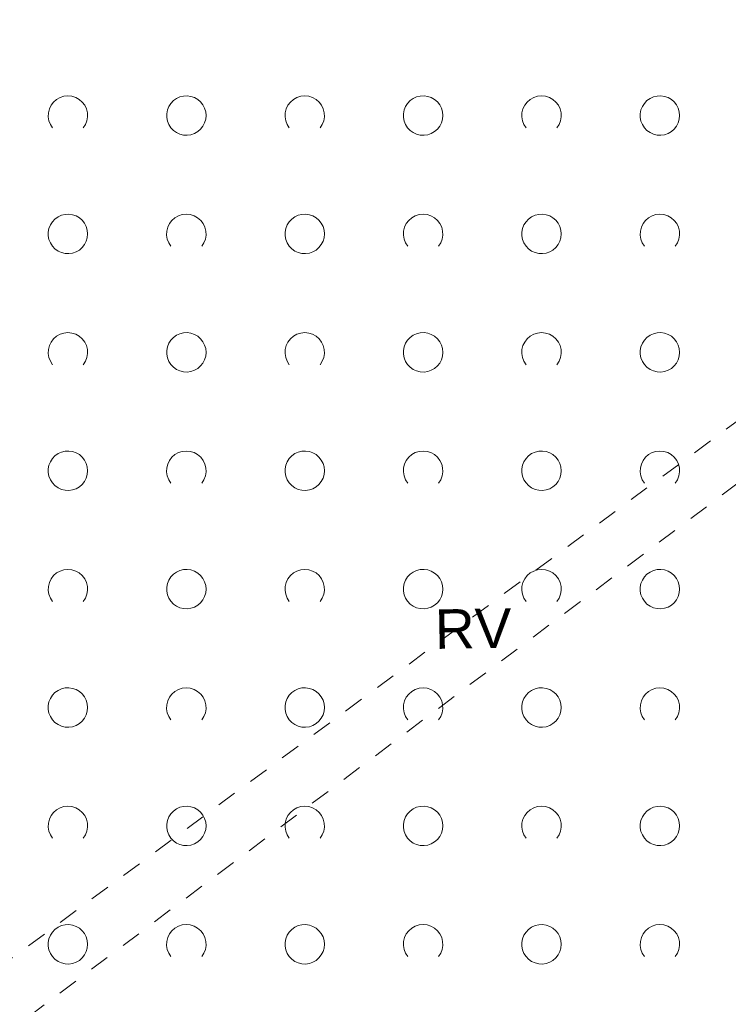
# Model space of a CAD drawing. Extents: x 5474185 to 5474933, y 5916077 to 5916824.
# Tile 53 of 256: x 5474307 to 5474325, y 5916645 to 5916670. Entities that reach past the tile are written whole.
import ezdxf

# ---------------------------------------------------------------- set-up
doc = ezdxf.new("R2010")
doc.units = 0
doc.linetypes.add('PRZER1-1', pattern=[1, 0.5, -0.5])
for name, color, linetype, lineweight in [('GESKKL_O', 253, 'CONTINUOUS', 18), ('GESUZY', 253, 'CONTINUOUS', 18), ('GSSZAD', 254, 'CONTINUOUS', 18)]:
    doc.layers.add(name, color=color, linetype=linetype, lineweight=lineweight)
doc.styles.add('Arial', font='arial.ttf')

msp = doc.modelspace()

# ---------------------------------------------------------------- linework, layer by layer
at = {"layer": 'GESUZY', "linetype": 'PRZER1-1', "lineweight": 13}
for p, q in [((5474292.88, 5916635.52, 10.08), (5474339.04, 5916669.7, 10.08)), ((5474339.71, 5916668.78, 10.08), (5474296.7, 5916636.43, 10.08))]:
    msp.add_line(p, q, dxfattribs=at)
at = {"layer": 'GSSZAD', "elevation": 10.1, "flags": 128}
for points in [[(5474307.954688, 5916666.958505), (5474307.899433, 5916667.044136), (5474307.862688, 5916667.139191), (5474307.84598, 5916667.239723), (5474307.850002, 5916667.341554), (5474307.874588, 5916667.440454), (5474307.918717, 5916667.532315), (5474307.980554, 5916667.61332), (5474308.057532, 5916667.680104), (5474308.146452, 5916667.729894), (5474308.24362, 5916667.760619), (5474308.345, 5916667.771005), (5474308.44638, 5916667.760619), (5474308.543548, 5916667.729894), (5474308.632468, 5916667.680104), (5474308.709446, 5916667.61332), (5474308.771283, 5916667.532315), (5474308.815412, 5916667.440454), (5474308.839998, 5916667.341554), (5474308.84402, 5916667.239723), (5474308.827312, 5916667.139191), (5474308.790567, 5916667.044136), (5474308.735312, 5916666.958505)], [(5474313.954688, 5916666.958505), (5474313.899433, 5916667.044136), (5474313.862688, 5916667.139191), (5474313.84598, 5916667.239723), (5474313.850002, 5916667.341554), (5474313.874588, 5916667.440454), (5474313.918717, 5916667.532315), (5474313.980554, 5916667.61332), (5474314.057532, 5916667.680104), (5474314.146452, 5916667.729894), (5474314.24362, 5916667.760619), (5474314.345, 5916667.771005), (5474314.44638, 5916667.760619), (5474314.543548, 5916667.729894), (5474314.632468, 5916667.680104), (5474314.709446, 5916667.61332), (5474314.771283, 5916667.532315), (5474314.815412, 5916667.440454), (5474314.839998, 5916667.341554), (5474314.84402, 5916667.239723), (5474314.827312, 5916667.139191), (5474314.790567, 5916667.044136), (5474314.735312, 5916666.958505)], [(5474319.954688, 5916666.958505), (5474319.899433, 5916667.044136), (5474319.862688, 5916667.139191), (5474319.84598, 5916667.239723), (5474319.850002, 5916667.341554), (5474319.874588, 5916667.440454), (5474319.918717, 5916667.532315), (5474319.980554, 5916667.61332), (5474320.057532, 5916667.680104), (5474320.146452, 5916667.729894), (5474320.24362, 5916667.760619), (5474320.345, 5916667.771005), (5474320.44638, 5916667.760619), (5474320.543548, 5916667.729894), (5474320.632468, 5916667.680104), (5474320.709446, 5916667.61332), (5474320.771283, 5916667.532315), (5474320.815412, 5916667.440454), (5474320.839998, 5916667.341554), (5474320.84402, 5916667.239723), (5474320.827312, 5916667.139191), (5474320.790567, 5916667.044136), (5474320.735312, 5916666.958505)], [(5474310.954688, 5916663.958505), (5474310.899433, 5916664.044136), (5474310.862688, 5916664.139191), (5474310.84598, 5916664.239723), (5474310.850002, 5916664.341554), (5474310.874588, 5916664.440454), (5474310.918717, 5916664.532315), (5474310.980554, 5916664.61332), (5474311.057532, 5916664.680104), (5474311.146452, 5916664.729894), (5474311.24362, 5916664.760619), (5474311.345, 5916664.771005), (5474311.44638, 5916664.760619), (5474311.543548, 5916664.729894), (5474311.632468, 5916664.680104), (5474311.709446, 5916664.61332), (5474311.771283, 5916664.532315), (5474311.815412, 5916664.440454), (5474311.839998, 5916664.341554), (5474311.84402, 5916664.239723), (5474311.827312, 5916664.139191), (5474311.790567, 5916664.044136), (5474311.735312, 5916663.958505)], [(5474316.954688, 5916663.958505), (5474316.899433, 5916664.044136), (5474316.862688, 5916664.139191), (5474316.84598, 5916664.239723), (5474316.850002, 5916664.341554), (5474316.874588, 5916664.440454), (5474316.918717, 5916664.532315), (5474316.980554, 5916664.61332), (5474317.057532, 5916664.680104), (5474317.146452, 5916664.729894), (5474317.24362, 5916664.760619), (5474317.345, 5916664.771005), (5474317.44638, 5916664.760619), (5474317.543548, 5916664.729894), (5474317.632468, 5916664.680104), (5474317.709446, 5916664.61332), (5474317.771283, 5916664.532315), (5474317.815412, 5916664.440454), (5474317.839998, 5916664.341554), (5474317.84402, 5916664.239723), (5474317.827312, 5916664.139191), (5474317.790567, 5916664.044136), (5474317.735312, 5916663.958505)], [(5474322.954688, 5916663.958505), (5474322.899433, 5916664.044136), (5474322.862688, 5916664.139191), (5474322.84598, 5916664.239723), (5474322.850002, 5916664.341554), (5474322.874588, 5916664.440454), (5474322.918717, 5916664.532315), (5474322.980554, 5916664.61332), (5474323.057532, 5916664.680104), (5474323.146452, 5916664.729894), (5474323.24362, 5916664.760619), (5474323.345, 5916664.771005), (5474323.44638, 5916664.760619), (5474323.543548, 5916664.729894), (5474323.632468, 5916664.680104), (5474323.709446, 5916664.61332), (5474323.771283, 5916664.532315), (5474323.815412, 5916664.440454), (5474323.839998, 5916664.341554), (5474323.84402, 5916664.239723), (5474323.827312, 5916664.139191), (5474323.790567, 5916664.044136), (5474323.735312, 5916663.958505)], [(5474307.954688, 5916660.958505), (5474307.899433, 5916661.044136), (5474307.862688, 5916661.139191), (5474307.84598, 5916661.239723), (5474307.850002, 5916661.341554), (5474307.874588, 5916661.440454), (5474307.918717, 5916661.532315), (5474307.980554, 5916661.61332), (5474308.057532, 5916661.680104), (5474308.146452, 5916661.729894), (5474308.24362, 5916661.760619), (5474308.345, 5916661.771005), (5474308.44638, 5916661.760619), (5474308.543548, 5916661.729894), (5474308.632468, 5916661.680104), (5474308.709446, 5916661.61332), (5474308.771283, 5916661.532315), (5474308.815412, 5916661.440454), (5474308.839998, 5916661.341554), (5474308.84402, 5916661.239723), (5474308.827312, 5916661.139191), (5474308.790567, 5916661.044136), (5474308.735312, 5916660.958505)], [(5474313.954688, 5916660.958505), (5474313.899433, 5916661.044136), (5474313.862688, 5916661.139191), (5474313.84598, 5916661.239723), (5474313.850002, 5916661.341554), (5474313.874588, 5916661.440454), (5474313.918717, 5916661.532315), (5474313.980554, 5916661.61332), (5474314.057532, 5916661.680104), (5474314.146452, 5916661.729894), (5474314.24362, 5916661.760619), (5474314.345, 5916661.771005), (5474314.44638, 5916661.760619), (5474314.543548, 5916661.729894), (5474314.632468, 5916661.680104), (5474314.709446, 5916661.61332), (5474314.771283, 5916661.532315), (5474314.815412, 5916661.440454), (5474314.839998, 5916661.341554), (5474314.84402, 5916661.239723), (5474314.827312, 5916661.139191), (5474314.790567, 5916661.044136), (5474314.735312, 5916660.958505)], [(5474319.954688, 5916660.958505), (5474319.899433, 5916661.044136), (5474319.862688, 5916661.139191), (5474319.84598, 5916661.239723), (5474319.850002, 5916661.341554), (5474319.874588, 5916661.440454), (5474319.918717, 5916661.532315), (5474319.980554, 5916661.61332), (5474320.057532, 5916661.680104), (5474320.146452, 5916661.729894), (5474320.24362, 5916661.760619), (5474320.345, 5916661.771005), (5474320.44638, 5916661.760619), (5474320.543548, 5916661.729894), (5474320.632468, 5916661.680104), (5474320.709446, 5916661.61332), (5474320.771283, 5916661.532315), (5474320.815412, 5916661.440454), (5474320.839998, 5916661.341554), (5474320.84402, 5916661.239723), (5474320.827312, 5916661.139191), (5474320.790567, 5916661.044136), (5474320.735312, 5916660.958505)], [(5474310.954688, 5916657.958505), (5474310.899433, 5916658.044136), (5474310.862688, 5916658.139191), (5474310.84598, 5916658.239723), (5474310.850002, 5916658.341554), (5474310.874588, 5916658.440454), (5474310.918717, 5916658.532315), (5474310.980554, 5916658.61332), (5474311.057532, 5916658.680104), (5474311.146452, 5916658.729894), (5474311.24362, 5916658.760619), (5474311.345, 5916658.771005), (5474311.44638, 5916658.760619), (5474311.543548, 5916658.729894), (5474311.632468, 5916658.680104), (5474311.709446, 5916658.61332), (5474311.771283, 5916658.532315), (5474311.815412, 5916658.440454), (5474311.839998, 5916658.341554), (5474311.84402, 5916658.239723), (5474311.827312, 5916658.139191), (5474311.790567, 5916658.044136), (5474311.735312, 5916657.958505)], [(5474316.954688, 5916657.958505), (5474316.899433, 5916658.044136), (5474316.862688, 5916658.139191), (5474316.84598, 5916658.239723), (5474316.850002, 5916658.341554), (5474316.874588, 5916658.440454), (5474316.918717, 5916658.532315), (5474316.980554, 5916658.61332), (5474317.057532, 5916658.680104), (5474317.146452, 5916658.729894), (5474317.24362, 5916658.760619), (5474317.345, 5916658.771005), (5474317.44638, 5916658.760619), (5474317.543548, 5916658.729894), (5474317.632468, 5916658.680104), (5474317.709446, 5916658.61332), (5474317.771283, 5916658.532315), (5474317.815412, 5916658.440454), (5474317.839998, 5916658.341554), (5474317.84402, 5916658.239723), (5474317.827312, 5916658.139191), (5474317.790567, 5916658.044136), (5474317.735312, 5916657.958505)], [(5474322.954688, 5916657.958505), (5474322.899433, 5916658.044136), (5474322.862688, 5916658.139191), (5474322.84598, 5916658.239723), (5474322.850002, 5916658.341554), (5474322.874588, 5916658.440454), (5474322.918717, 5916658.532315), (5474322.980554, 5916658.61332), (5474323.057532, 5916658.680104), (5474323.146452, 5916658.729894), (5474323.24362, 5916658.760619), (5474323.345, 5916658.771005), (5474323.44638, 5916658.760619), (5474323.543548, 5916658.729894), (5474323.632468, 5916658.680104), (5474323.709446, 5916658.61332), (5474323.771283, 5916658.532315), (5474323.815412, 5916658.440454), (5474323.839998, 5916658.341554), (5474323.84402, 5916658.239723), (5474323.827312, 5916658.139191), (5474323.790567, 5916658.044136), (5474323.735312, 5916657.958505)], [(5474307.954688, 5916654.958505), (5474307.899433, 5916655.044136), (5474307.862688, 5916655.139191), (5474307.84598, 5916655.239723), (5474307.850002, 5916655.341554), (5474307.874588, 5916655.440454), (5474307.918717, 5916655.532315), (5474307.980554, 5916655.61332), (5474308.057532, 5916655.680104), (5474308.146452, 5916655.729894), (5474308.24362, 5916655.760619), (5474308.345, 5916655.771005), (5474308.44638, 5916655.760619), (5474308.543548, 5916655.729894), (5474308.632468, 5916655.680104), (5474308.709446, 5916655.61332), (5474308.771283, 5916655.532315), (5474308.815412, 5916655.440454), (5474308.839998, 5916655.341554), (5474308.84402, 5916655.239723), (5474308.827312, 5916655.139191), (5474308.790567, 5916655.044136), (5474308.735312, 5916654.958505)], [(5474313.954688, 5916654.958505), (5474313.899433, 5916655.044136), (5474313.862688, 5916655.139191), (5474313.84598, 5916655.239723), (5474313.850002, 5916655.341554), (5474313.874588, 5916655.440454), (5474313.918717, 5916655.532315), (5474313.980554, 5916655.61332), (5474314.057532, 5916655.680104), (5474314.146452, 5916655.729894), (5474314.24362, 5916655.760619), (5474314.345, 5916655.771005), (5474314.44638, 5916655.760619), (5474314.543548, 5916655.729894), (5474314.632468, 5916655.680104), (5474314.709446, 5916655.61332), (5474314.771283, 5916655.532315), (5474314.815412, 5916655.440454), (5474314.839998, 5916655.341554), (5474314.84402, 5916655.239723), (5474314.827312, 5916655.139191), (5474314.790567, 5916655.044136), (5474314.735312, 5916654.958505)], [(5474319.954688, 5916654.958505), (5474319.899433, 5916655.044136), (5474319.862688, 5916655.139191), (5474319.84598, 5916655.239723), (5474319.850002, 5916655.341554), (5474319.874588, 5916655.440454), (5474319.918717, 5916655.532315), (5474319.980554, 5916655.61332), (5474320.057532, 5916655.680104), (5474320.146452, 5916655.729894), (5474320.24362, 5916655.760619), (5474320.345, 5916655.771005), (5474320.44638, 5916655.760619), (5474320.543548, 5916655.729894), (5474320.632468, 5916655.680104), (5474320.709446, 5916655.61332), (5474320.771283, 5916655.532315), (5474320.815412, 5916655.440454), (5474320.839998, 5916655.341554), (5474320.84402, 5916655.239723), (5474320.827312, 5916655.139191), (5474320.790567, 5916655.044136), (5474320.735312, 5916654.958505)], [(5474310.954688, 5916651.958505), (5474310.899433, 5916652.044136), (5474310.862688, 5916652.139191), (5474310.84598, 5916652.239723), (5474310.850002, 5916652.341554), (5474310.874588, 5916652.440454), (5474310.918717, 5916652.532315), (5474310.980554, 5916652.61332), (5474311.057532, 5916652.680104), (5474311.146452, 5916652.729894), (5474311.24362, 5916652.760619), (5474311.345, 5916652.771005), (5474311.44638, 5916652.760619), (5474311.543548, 5916652.729894), (5474311.632468, 5916652.680104), (5474311.709446, 5916652.61332), (5474311.771283, 5916652.532315), (5474311.815412, 5916652.440454), (5474311.839998, 5916652.341554), (5474311.84402, 5916652.239723), (5474311.827312, 5916652.139191), (5474311.790567, 5916652.044136), (5474311.735312, 5916651.958505)], [(5474316.954688, 5916651.958505), (5474316.899433, 5916652.044136), (5474316.862688, 5916652.139191), (5474316.84598, 5916652.239723), (5474316.850002, 5916652.341554), (5474316.874588, 5916652.440454), (5474316.918717, 5916652.532315), (5474316.980554, 5916652.61332), (5474317.057532, 5916652.680104), (5474317.146452, 5916652.729894), (5474317.24362, 5916652.760619), (5474317.345, 5916652.771005), (5474317.44638, 5916652.760619), (5474317.543548, 5916652.729894), (5474317.632468, 5916652.680104), (5474317.709446, 5916652.61332), (5474317.771283, 5916652.532315), (5474317.815412, 5916652.440454), (5474317.839998, 5916652.341554), (5474317.84402, 5916652.239723), (5474317.827312, 5916652.139191), (5474317.790567, 5916652.044136), (5474317.735312, 5916651.958505)], [(5474322.954688, 5916651.958505), (5474322.899433, 5916652.044136), (5474322.862688, 5916652.139191), (5474322.84598, 5916652.239723), (5474322.850002, 5916652.341554), (5474322.874588, 5916652.440454), (5474322.918717, 5916652.532315), (5474322.980554, 5916652.61332), (5474323.057532, 5916652.680104), (5474323.146452, 5916652.729894), (5474323.24362, 5916652.760619), (5474323.345, 5916652.771005), (5474323.44638, 5916652.760619), (5474323.543548, 5916652.729894), (5474323.632468, 5916652.680104), (5474323.709446, 5916652.61332), (5474323.771283, 5916652.532315), (5474323.815412, 5916652.440454), (5474323.839998, 5916652.341554), (5474323.84402, 5916652.239723), (5474323.827312, 5916652.139191), (5474323.790567, 5916652.044136), (5474323.735312, 5916651.958505)], [(5474307.954688, 5916648.958505), (5474307.899433, 5916649.044136), (5474307.862688, 5916649.139191), (5474307.84598, 5916649.239723), (5474307.850002, 5916649.341554), (5474307.874588, 5916649.440454), (5474307.918717, 5916649.532315), (5474307.980554, 5916649.61332), (5474308.057532, 5916649.680104), (5474308.146452, 5916649.729894), (5474308.24362, 5916649.760619), (5474308.345, 5916649.771005), (5474308.44638, 5916649.760619), (5474308.543548, 5916649.729894), (5474308.632468, 5916649.680104), (5474308.709446, 5916649.61332), (5474308.771283, 5916649.532315), (5474308.815412, 5916649.440454), (5474308.839998, 5916649.341554), (5474308.84402, 5916649.239723), (5474308.827312, 5916649.139191), (5474308.790567, 5916649.044136), (5474308.735312, 5916648.958505)], [(5474313.954688, 5916648.958505), (5474313.899433, 5916649.044136), (5474313.862688, 5916649.139191), (5474313.84598, 5916649.239723), (5474313.850002, 5916649.341554), (5474313.874588, 5916649.440454), (5474313.918717, 5916649.532315), (5474313.980554, 5916649.61332), (5474314.057532, 5916649.680104), (5474314.146452, 5916649.729894), (5474314.24362, 5916649.760619), (5474314.345, 5916649.771005), (5474314.44638, 5916649.760619), (5474314.543548, 5916649.729894), (5474314.632468, 5916649.680104), (5474314.709446, 5916649.61332), (5474314.771283, 5916649.532315), (5474314.815412, 5916649.440454), (5474314.839998, 5916649.341554), (5474314.84402, 5916649.239723), (5474314.827312, 5916649.139191), (5474314.790567, 5916649.044136), (5474314.735312, 5916648.958505)], [(5474319.954688, 5916648.958505), (5474319.899433, 5916649.044136), (5474319.862688, 5916649.139191), (5474319.84598, 5916649.239723), (5474319.850002, 5916649.341554), (5474319.874588, 5916649.440454), (5474319.918717, 5916649.532315), (5474319.980554, 5916649.61332), (5474320.057532, 5916649.680104), (5474320.146452, 5916649.729894), (5474320.24362, 5916649.760619), (5474320.345, 5916649.771005), (5474320.44638, 5916649.760619), (5474320.543548, 5916649.729894), (5474320.632468, 5916649.680104), (5474320.709446, 5916649.61332), (5474320.771283, 5916649.532315), (5474320.815412, 5916649.440454), (5474320.839998, 5916649.341554), (5474320.84402, 5916649.239723), (5474320.827312, 5916649.139191), (5474320.790567, 5916649.044136), (5474320.735312, 5916648.958505)], [(5474310.954688, 5916645.958505), (5474310.899433, 5916646.044136), (5474310.862688, 5916646.139191), (5474310.84598, 5916646.239723), (5474310.850002, 5916646.341554), (5474310.874588, 5916646.440454), (5474310.918717, 5916646.532315), (5474310.980554, 5916646.61332), (5474311.057532, 5916646.680104), (5474311.146452, 5916646.729894), (5474311.24362, 5916646.760619), (5474311.345, 5916646.771005), (5474311.44638, 5916646.760619), (5474311.543548, 5916646.729894), (5474311.632468, 5916646.680104), (5474311.709446, 5916646.61332), (5474311.771283, 5916646.532315), (5474311.815412, 5916646.440454), (5474311.839998, 5916646.341554), (5474311.84402, 5916646.239723), (5474311.827312, 5916646.139191), (5474311.790567, 5916646.044136), (5474311.735312, 5916645.958505)], [(5474316.954688, 5916645.958505), (5474316.899433, 5916646.044136), (5474316.862688, 5916646.139191), (5474316.84598, 5916646.239723), (5474316.850002, 5916646.341554), (5474316.874588, 5916646.440454), (5474316.918717, 5916646.532315), (5474316.980554, 5916646.61332), (5474317.057532, 5916646.680104), (5474317.146452, 5916646.729894), (5474317.24362, 5916646.760619), (5474317.345, 5916646.771005), (5474317.44638, 5916646.760619), (5474317.543548, 5916646.729894), (5474317.632468, 5916646.680104), (5474317.709446, 5916646.61332), (5474317.771283, 5916646.532315), (5474317.815412, 5916646.440454), (5474317.839998, 5916646.341554), (5474317.84402, 5916646.239723), (5474317.827312, 5916646.139191), (5474317.790567, 5916646.044136), (5474317.735312, 5916645.958505)], [(5474322.954688, 5916645.958505), (5474322.899433, 5916646.044136), (5474322.862688, 5916646.139191), (5474322.84598, 5916646.239723), (5474322.850002, 5916646.341554), (5474322.874588, 5916646.440454), (5474322.918717, 5916646.532315), (5474322.980554, 5916646.61332), (5474323.057532, 5916646.680104), (5474323.146452, 5916646.729894), (5474323.24362, 5916646.760619), (5474323.345, 5916646.771005), (5474323.44638, 5916646.760619), (5474323.543548, 5916646.729894), (5474323.632468, 5916646.680104), (5474323.709446, 5916646.61332), (5474323.771283, 5916646.532315), (5474323.815412, 5916646.440454), (5474323.839998, 5916646.341554), (5474323.84402, 5916646.239723), (5474323.827312, 5916646.139191), (5474323.790567, 5916646.044136), (5474323.735312, 5916645.958505)]]:
    msp.add_lwpolyline(points, dxfattribs=at)
for points in [[(5474311.845, 5916667.271005), (5474311.835964, 5916667.365631), (5474311.809184, 5916667.456836), (5474311.765627, 5916667.541325), (5474311.706867, 5916667.616045), (5474311.635028, 5916667.678293), (5474311.552708, 5916667.725821), (5474311.462879, 5916667.756911), (5474311.368791, 5916667.770439), (5474311.273843, 5916667.765916), (5474311.181466, 5916667.743505), (5474311.095, 5916667.704018), (5474311.01757, 5916667.64888), (5474310.951973, 5916667.580084), (5474310.900582, 5916667.500118), (5474310.865254, 5916667.411871), (5474310.847264, 5916667.318533), (5474310.847264, 5916667.223477), (5474310.865254, 5916667.130139), (5474310.900582, 5916667.041892), (5474310.951973, 5916666.961926), (5474311.01757, 5916666.89313), (5474311.095, 5916666.837992), (5474311.181466, 5916666.798505), (5474311.273843, 5916666.776094), (5474311.368791, 5916666.771571), (5474311.462879, 5916666.785099), (5474311.552708, 5916666.816189), (5474311.635028, 5916666.863717), (5474311.706867, 5916666.925965), (5474311.765627, 5916667.000685), (5474311.809184, 5916667.085174), (5474311.835964, 5916667.176379), (5474311.845, 5916667.271005)], [(5474317.845, 5916667.271005), (5474317.835964, 5916667.365631), (5474317.809184, 5916667.456836), (5474317.765627, 5916667.541325), (5474317.706867, 5916667.616045), (5474317.635028, 5916667.678293), (5474317.552708, 5916667.725821), (5474317.462879, 5916667.756911), (5474317.368791, 5916667.770439), (5474317.273843, 5916667.765916), (5474317.181466, 5916667.743505), (5474317.095, 5916667.704018), (5474317.01757, 5916667.64888), (5474316.951973, 5916667.580084), (5474316.900582, 5916667.500118), (5474316.865254, 5916667.411871), (5474316.847264, 5916667.318533), (5474316.847264, 5916667.223477), (5474316.865254, 5916667.130139), (5474316.900582, 5916667.041892), (5474316.951973, 5916666.961926), (5474317.01757, 5916666.89313), (5474317.095, 5916666.837992), (5474317.181466, 5916666.798505), (5474317.273843, 5916666.776094), (5474317.368791, 5916666.771571), (5474317.462879, 5916666.785099), (5474317.552708, 5916666.816189), (5474317.635028, 5916666.863717), (5474317.706867, 5916666.925965), (5474317.765627, 5916667.000685), (5474317.809184, 5916667.085174), (5474317.835964, 5916667.176379), (5474317.845, 5916667.271005)], [(5474323.845, 5916667.271005), (5474323.835964, 5916667.365631), (5474323.809184, 5916667.456836), (5474323.765627, 5916667.541325), (5474323.706867, 5916667.616045), (5474323.635028, 5916667.678293), (5474323.552708, 5916667.725821), (5474323.462879, 5916667.756911), (5474323.368791, 5916667.770439), (5474323.273843, 5916667.765916), (5474323.181466, 5916667.743505), (5474323.095, 5916667.704018), (5474323.01757, 5916667.64888), (5474322.951973, 5916667.580084), (5474322.900582, 5916667.500118), (5474322.865254, 5916667.411871), (5474322.847264, 5916667.318533), (5474322.847264, 5916667.223477), (5474322.865254, 5916667.130139), (5474322.900582, 5916667.041892), (5474322.951973, 5916666.961926), (5474323.01757, 5916666.89313), (5474323.095, 5916666.837992), (5474323.181466, 5916666.798505), (5474323.273843, 5916666.776094), (5474323.368791, 5916666.771571), (5474323.462879, 5916666.785099), (5474323.552708, 5916666.816189), (5474323.635028, 5916666.863717), (5474323.706867, 5916666.925965), (5474323.765627, 5916667.000685), (5474323.809184, 5916667.085174), (5474323.835964, 5916667.176379), (5474323.845, 5916667.271005)], [(5474308.845, 5916664.271005), (5474308.835964, 5916664.365631), (5474308.809184, 5916664.456836), (5474308.765627, 5916664.541325), (5474308.706867, 5916664.616045), (5474308.635028, 5916664.678293), (5474308.552708, 5916664.725821), (5474308.462879, 5916664.756911), (5474308.368791, 5916664.770439), (5474308.273843, 5916664.765916), (5474308.181466, 5916664.743505), (5474308.095, 5916664.704018), (5474308.01757, 5916664.64888), (5474307.951973, 5916664.580084), (5474307.900582, 5916664.500118), (5474307.865254, 5916664.411871), (5474307.847264, 5916664.318533), (5474307.847264, 5916664.223477), (5474307.865254, 5916664.130139), (5474307.900582, 5916664.041892), (5474307.951973, 5916663.961926), (5474308.01757, 5916663.89313), (5474308.095, 5916663.837992), (5474308.181466, 5916663.798505), (5474308.273843, 5916663.776094), (5474308.368791, 5916663.771571), (5474308.462879, 5916663.785099), (5474308.552708, 5916663.816189), (5474308.635028, 5916663.863717), (5474308.706867, 5916663.925965), (5474308.765627, 5916664.000685), (5474308.809184, 5916664.085174), (5474308.835964, 5916664.176379), (5474308.845, 5916664.271005)], [(5474314.845, 5916664.271005), (5474314.835964, 5916664.365631), (5474314.809184, 5916664.456836), (5474314.765627, 5916664.541325), (5474314.706867, 5916664.616045), (5474314.635028, 5916664.678293), (5474314.552708, 5916664.725821), (5474314.462879, 5916664.756911), (5474314.368791, 5916664.770439), (5474314.273843, 5916664.765916), (5474314.181466, 5916664.743505), (5474314.095, 5916664.704018), (5474314.01757, 5916664.64888), (5474313.951973, 5916664.580084), (5474313.900582, 5916664.500118), (5474313.865254, 5916664.411871), (5474313.847264, 5916664.318533), (5474313.847264, 5916664.223477), (5474313.865254, 5916664.130139), (5474313.900582, 5916664.041892), (5474313.951973, 5916663.961926), (5474314.01757, 5916663.89313), (5474314.095, 5916663.837992), (5474314.181466, 5916663.798505), (5474314.273843, 5916663.776094), (5474314.368791, 5916663.771571), (5474314.462879, 5916663.785099), (5474314.552708, 5916663.816189), (5474314.635028, 5916663.863717), (5474314.706867, 5916663.925965), (5474314.765627, 5916664.000685), (5474314.809184, 5916664.085174), (5474314.835964, 5916664.176379), (5474314.845, 5916664.271005)], [(5474320.845, 5916664.271005), (5474320.835964, 5916664.365631), (5474320.809184, 5916664.456836), (5474320.765627, 5916664.541325), (5474320.706867, 5916664.616045), (5474320.635028, 5916664.678293), (5474320.552708, 5916664.725821), (5474320.462879, 5916664.756911), (5474320.368791, 5916664.770439), (5474320.273843, 5916664.765916), (5474320.181466, 5916664.743505), (5474320.095, 5916664.704018), (5474320.01757, 5916664.64888), (5474319.951973, 5916664.580084), (5474319.900582, 5916664.500118), (5474319.865254, 5916664.411871), (5474319.847264, 5916664.318533), (5474319.847264, 5916664.223477), (5474319.865254, 5916664.130139), (5474319.900582, 5916664.041892), (5474319.951973, 5916663.961926), (5474320.01757, 5916663.89313), (5474320.095, 5916663.837992), (5474320.181466, 5916663.798505), (5474320.273843, 5916663.776094), (5474320.368791, 5916663.771571), (5474320.462879, 5916663.785099), (5474320.552708, 5916663.816189), (5474320.635028, 5916663.863717), (5474320.706867, 5916663.925965), (5474320.765627, 5916664.000685), (5474320.809184, 5916664.085174), (5474320.835964, 5916664.176379), (5474320.845, 5916664.271005)], [(5474311.845, 5916661.271005), (5474311.835964, 5916661.365631), (5474311.809184, 5916661.456836), (5474311.765627, 5916661.541325), (5474311.706867, 5916661.616045), (5474311.635028, 5916661.678293), (5474311.552708, 5916661.725821), (5474311.462879, 5916661.756911), (5474311.368791, 5916661.770439), (5474311.273843, 5916661.765916), (5474311.181466, 5916661.743505), (5474311.095, 5916661.704018), (5474311.01757, 5916661.64888), (5474310.951973, 5916661.580084), (5474310.900582, 5916661.500118), (5474310.865254, 5916661.411871), (5474310.847264, 5916661.318533), (5474310.847264, 5916661.223477), (5474310.865254, 5916661.130139), (5474310.900582, 5916661.041892), (5474310.951973, 5916660.961926), (5474311.01757, 5916660.89313), (5474311.095, 5916660.837992), (5474311.181466, 5916660.798505), (5474311.273843, 5916660.776094), (5474311.368791, 5916660.771571), (5474311.462879, 5916660.785099), (5474311.552708, 5916660.816189), (5474311.635028, 5916660.863717), (5474311.706867, 5916660.925965), (5474311.765627, 5916661.000685), (5474311.809184, 5916661.085174), (5474311.835964, 5916661.176379), (5474311.845, 5916661.271005)], [(5474317.845, 5916661.271005), (5474317.835964, 5916661.365631), (5474317.809184, 5916661.456836), (5474317.765627, 5916661.541325), (5474317.706867, 5916661.616045), (5474317.635028, 5916661.678293), (5474317.552708, 5916661.725821), (5474317.462879, 5916661.756911), (5474317.368791, 5916661.770439), (5474317.273843, 5916661.765916), (5474317.181466, 5916661.743505), (5474317.095, 5916661.704018), (5474317.01757, 5916661.64888), (5474316.951973, 5916661.580084), (5474316.900582, 5916661.500118), (5474316.865254, 5916661.411871), (5474316.847264, 5916661.318533), (5474316.847264, 5916661.223477), (5474316.865254, 5916661.130139), (5474316.900582, 5916661.041892), (5474316.951973, 5916660.961926), (5474317.01757, 5916660.89313), (5474317.095, 5916660.837992), (5474317.181466, 5916660.798505), (5474317.273843, 5916660.776094), (5474317.368791, 5916660.771571), (5474317.462879, 5916660.785099), (5474317.552708, 5916660.816189), (5474317.635028, 5916660.863717), (5474317.706867, 5916660.925965), (5474317.765627, 5916661.000685), (5474317.809184, 5916661.085174), (5474317.835964, 5916661.176379), (5474317.845, 5916661.271005)], [(5474323.845, 5916661.271005), (5474323.835964, 5916661.365631), (5474323.809184, 5916661.456836), (5474323.765627, 5916661.541325), (5474323.706867, 5916661.616045), (5474323.635028, 5916661.678293), (5474323.552708, 5916661.725821), (5474323.462879, 5916661.756911), (5474323.368791, 5916661.770439), (5474323.273843, 5916661.765916), (5474323.181466, 5916661.743505), (5474323.095, 5916661.704018), (5474323.01757, 5916661.64888), (5474322.951973, 5916661.580084), (5474322.900582, 5916661.500118), (5474322.865254, 5916661.411871), (5474322.847264, 5916661.318533), (5474322.847264, 5916661.223477), (5474322.865254, 5916661.130139), (5474322.900582, 5916661.041892), (5474322.951973, 5916660.961926), (5474323.01757, 5916660.89313), (5474323.095, 5916660.837992), (5474323.181466, 5916660.798505), (5474323.273843, 5916660.776094), (5474323.368791, 5916660.771571), (5474323.462879, 5916660.785099), (5474323.552708, 5916660.816189), (5474323.635028, 5916660.863717), (5474323.706867, 5916660.925965), (5474323.765627, 5916661.000685), (5474323.809184, 5916661.085174), (5474323.835964, 5916661.176379), (5474323.845, 5916661.271005)], [(5474308.845, 5916658.271005), (5474308.835964, 5916658.365631), (5474308.809184, 5916658.456836), (5474308.765627, 5916658.541325), (5474308.706867, 5916658.616045), (5474308.635028, 5916658.678293), (5474308.552708, 5916658.725821), (5474308.462879, 5916658.756911), (5474308.368791, 5916658.770439), (5474308.273843, 5916658.765916), (5474308.181466, 5916658.743505), (5474308.095, 5916658.704018), (5474308.01757, 5916658.64888), (5474307.951973, 5916658.580084), (5474307.900582, 5916658.500118), (5474307.865254, 5916658.411871), (5474307.847264, 5916658.318533), (5474307.847264, 5916658.223477), (5474307.865254, 5916658.130139), (5474307.900582, 5916658.041892), (5474307.951973, 5916657.961926), (5474308.01757, 5916657.89313), (5474308.095, 5916657.837992), (5474308.181466, 5916657.798505), (5474308.273843, 5916657.776094), (5474308.368791, 5916657.771571), (5474308.462879, 5916657.785099), (5474308.552708, 5916657.816189), (5474308.635028, 5916657.863717), (5474308.706867, 5916657.925965), (5474308.765627, 5916658.000685), (5474308.809184, 5916658.085174), (5474308.835964, 5916658.176379), (5474308.845, 5916658.271005)], [(5474314.845, 5916658.271005), (5474314.835964, 5916658.365631), (5474314.809184, 5916658.456836), (5474314.765627, 5916658.541325), (5474314.706867, 5916658.616045), (5474314.635028, 5916658.678293), (5474314.552708, 5916658.725821), (5474314.462879, 5916658.756911), (5474314.368791, 5916658.770439), (5474314.273843, 5916658.765916), (5474314.181466, 5916658.743505), (5474314.095, 5916658.704018), (5474314.01757, 5916658.64888), (5474313.951973, 5916658.580084), (5474313.900582, 5916658.500118), (5474313.865254, 5916658.411871), (5474313.847264, 5916658.318533), (5474313.847264, 5916658.223477), (5474313.865254, 5916658.130139), (5474313.900582, 5916658.041892), (5474313.951973, 5916657.961926), (5474314.01757, 5916657.89313), (5474314.095, 5916657.837992), (5474314.181466, 5916657.798505), (5474314.273843, 5916657.776094), (5474314.368791, 5916657.771571), (5474314.462879, 5916657.785099), (5474314.552708, 5916657.816189), (5474314.635028, 5916657.863717), (5474314.706867, 5916657.925965), (5474314.765627, 5916658.000685), (5474314.809184, 5916658.085174), (5474314.835964, 5916658.176379), (5474314.845, 5916658.271005)], [(5474320.845, 5916658.271005), (5474320.835964, 5916658.365631), (5474320.809184, 5916658.456836), (5474320.765627, 5916658.541325), (5474320.706867, 5916658.616045), (5474320.635028, 5916658.678293), (5474320.552708, 5916658.725821), (5474320.462879, 5916658.756911), (5474320.368791, 5916658.770439), (5474320.273843, 5916658.765916), (5474320.181466, 5916658.743505), (5474320.095, 5916658.704018), (5474320.01757, 5916658.64888), (5474319.951973, 5916658.580084), (5474319.900582, 5916658.500118), (5474319.865254, 5916658.411871), (5474319.847264, 5916658.318533), (5474319.847264, 5916658.223477), (5474319.865254, 5916658.130139), (5474319.900582, 5916658.041892), (5474319.951973, 5916657.961926), (5474320.01757, 5916657.89313), (5474320.095, 5916657.837992), (5474320.181466, 5916657.798505), (5474320.273843, 5916657.776094), (5474320.368791, 5916657.771571), (5474320.462879, 5916657.785099), (5474320.552708, 5916657.816189), (5474320.635028, 5916657.863717), (5474320.706867, 5916657.925965), (5474320.765627, 5916658.000685), (5474320.809184, 5916658.085174), (5474320.835964, 5916658.176379), (5474320.845, 5916658.271005)], [(5474311.845, 5916655.271005), (5474311.835964, 5916655.365631), (5474311.809184, 5916655.456836), (5474311.765627, 5916655.541325), (5474311.706867, 5916655.616045), (5474311.635028, 5916655.678293), (5474311.552708, 5916655.725821), (5474311.462879, 5916655.756911), (5474311.368791, 5916655.770439), (5474311.273843, 5916655.765916), (5474311.181466, 5916655.743505), (5474311.095, 5916655.704018), (5474311.01757, 5916655.64888), (5474310.951973, 5916655.580084), (5474310.900582, 5916655.500118), (5474310.865254, 5916655.411871), (5474310.847264, 5916655.318533), (5474310.847264, 5916655.223477), (5474310.865254, 5916655.130139), (5474310.900582, 5916655.041892), (5474310.951973, 5916654.961926), (5474311.01757, 5916654.89313), (5474311.095, 5916654.837992), (5474311.181466, 5916654.798505), (5474311.273843, 5916654.776094), (5474311.368791, 5916654.771571), (5474311.462879, 5916654.785099), (5474311.552708, 5916654.816189), (5474311.635028, 5916654.863717), (5474311.706867, 5916654.925965), (5474311.765627, 5916655.000685), (5474311.809184, 5916655.085174), (5474311.835964, 5916655.176379), (5474311.845, 5916655.271005)], [(5474317.845, 5916655.271005), (5474317.835964, 5916655.365631), (5474317.809184, 5916655.456836), (5474317.765627, 5916655.541325), (5474317.706867, 5916655.616045), (5474317.635028, 5916655.678293), (5474317.552708, 5916655.725821), (5474317.462879, 5916655.756911), (5474317.368791, 5916655.770439), (5474317.273843, 5916655.765916), (5474317.181466, 5916655.743505), (5474317.095, 5916655.704018), (5474317.01757, 5916655.64888), (5474316.951973, 5916655.580084), (5474316.900582, 5916655.500118), (5474316.865254, 5916655.411871), (5474316.847264, 5916655.318533), (5474316.847264, 5916655.223477), (5474316.865254, 5916655.130139), (5474316.900582, 5916655.041892), (5474316.951973, 5916654.961926), (5474317.01757, 5916654.89313), (5474317.095, 5916654.837992), (5474317.181466, 5916654.798505), (5474317.273843, 5916654.776094), (5474317.368791, 5916654.771571), (5474317.462879, 5916654.785099), (5474317.552708, 5916654.816189), (5474317.635028, 5916654.863717), (5474317.706867, 5916654.925965), (5474317.765627, 5916655.000685), (5474317.809184, 5916655.085174), (5474317.835964, 5916655.176379), (5474317.845, 5916655.271005)], [(5474323.845, 5916655.271005), (5474323.835964, 5916655.365631), (5474323.809184, 5916655.456836), (5474323.765627, 5916655.541325), (5474323.706867, 5916655.616045), (5474323.635028, 5916655.678293), (5474323.552708, 5916655.725821), (5474323.462879, 5916655.756911), (5474323.368791, 5916655.770439), (5474323.273843, 5916655.765916), (5474323.181466, 5916655.743505), (5474323.095, 5916655.704018), (5474323.01757, 5916655.64888), (5474322.951973, 5916655.580084), (5474322.900582, 5916655.500118), (5474322.865254, 5916655.411871), (5474322.847264, 5916655.318533), (5474322.847264, 5916655.223477), (5474322.865254, 5916655.130139), (5474322.900582, 5916655.041892), (5474322.951973, 5916654.961926), (5474323.01757, 5916654.89313), (5474323.095, 5916654.837992), (5474323.181466, 5916654.798505), (5474323.273843, 5916654.776094), (5474323.368791, 5916654.771571), (5474323.462879, 5916654.785099), (5474323.552708, 5916654.816189), (5474323.635028, 5916654.863717), (5474323.706867, 5916654.925965), (5474323.765627, 5916655.000685), (5474323.809184, 5916655.085174), (5474323.835964, 5916655.176379), (5474323.845, 5916655.271005)], [(5474308.845, 5916652.271005), (5474308.835964, 5916652.365631), (5474308.809184, 5916652.456836), (5474308.765627, 5916652.541325), (5474308.706867, 5916652.616045), (5474308.635028, 5916652.678293), (5474308.552708, 5916652.725821), (5474308.462879, 5916652.756911), (5474308.368791, 5916652.770439), (5474308.273843, 5916652.765916), (5474308.181466, 5916652.743505), (5474308.095, 5916652.704018), (5474308.01757, 5916652.64888), (5474307.951973, 5916652.580084), (5474307.900582, 5916652.500118), (5474307.865254, 5916652.411871), (5474307.847264, 5916652.318533), (5474307.847264, 5916652.223477), (5474307.865254, 5916652.130139), (5474307.900582, 5916652.041892), (5474307.951973, 5916651.961926), (5474308.01757, 5916651.89313), (5474308.095, 5916651.837992), (5474308.181466, 5916651.798505), (5474308.273843, 5916651.776094), (5474308.368791, 5916651.771571), (5474308.462879, 5916651.785099), (5474308.552708, 5916651.816189), (5474308.635028, 5916651.863717), (5474308.706867, 5916651.925965), (5474308.765627, 5916652.000685), (5474308.809184, 5916652.085174), (5474308.835964, 5916652.176379), (5474308.845, 5916652.271005)], [(5474314.845, 5916652.271005), (5474314.835964, 5916652.365631), (5474314.809184, 5916652.456836), (5474314.765627, 5916652.541325), (5474314.706867, 5916652.616045), (5474314.635028, 5916652.678293), (5474314.552708, 5916652.725821), (5474314.462879, 5916652.756911), (5474314.368791, 5916652.770439), (5474314.273843, 5916652.765916), (5474314.181466, 5916652.743505), (5474314.095, 5916652.704018), (5474314.01757, 5916652.64888), (5474313.951973, 5916652.580084), (5474313.900582, 5916652.500118), (5474313.865254, 5916652.411871), (5474313.847264, 5916652.318533), (5474313.847264, 5916652.223477), (5474313.865254, 5916652.130139), (5474313.900582, 5916652.041892), (5474313.951973, 5916651.961926), (5474314.01757, 5916651.89313), (5474314.095, 5916651.837992), (5474314.181466, 5916651.798505), (5474314.273843, 5916651.776094), (5474314.368791, 5916651.771571), (5474314.462879, 5916651.785099), (5474314.552708, 5916651.816189), (5474314.635028, 5916651.863717), (5474314.706867, 5916651.925965), (5474314.765627, 5916652.000685), (5474314.809184, 5916652.085174), (5474314.835964, 5916652.176379), (5474314.845, 5916652.271005)], [(5474320.845, 5916652.271005), (5474320.835964, 5916652.365631), (5474320.809184, 5916652.456836), (5474320.765627, 5916652.541325), (5474320.706867, 5916652.616045), (5474320.635028, 5916652.678293), (5474320.552708, 5916652.725821), (5474320.462879, 5916652.756911), (5474320.368791, 5916652.770439), (5474320.273843, 5916652.765916), (5474320.181466, 5916652.743505), (5474320.095, 5916652.704018), (5474320.01757, 5916652.64888), (5474319.951973, 5916652.580084), (5474319.900582, 5916652.500118), (5474319.865254, 5916652.411871), (5474319.847264, 5916652.318533), (5474319.847264, 5916652.223477), (5474319.865254, 5916652.130139), (5474319.900582, 5916652.041892), (5474319.951973, 5916651.961926), (5474320.01757, 5916651.89313), (5474320.095, 5916651.837992), (5474320.181466, 5916651.798505), (5474320.273843, 5916651.776094), (5474320.368791, 5916651.771571), (5474320.462879, 5916651.785099), (5474320.552708, 5916651.816189), (5474320.635028, 5916651.863717), (5474320.706867, 5916651.925965), (5474320.765627, 5916652.000685), (5474320.809184, 5916652.085174), (5474320.835964, 5916652.176379), (5474320.845, 5916652.271005)], [(5474311.845, 5916649.271005), (5474311.835964, 5916649.365631), (5474311.809184, 5916649.456836), (5474311.765627, 5916649.541325), (5474311.706867, 5916649.616045), (5474311.635028, 5916649.678293), (5474311.552708, 5916649.725821), (5474311.462879, 5916649.756911), (5474311.368791, 5916649.770439), (5474311.273843, 5916649.765916), (5474311.181466, 5916649.743505), (5474311.095, 5916649.704018), (5474311.01757, 5916649.64888), (5474310.951973, 5916649.580084), (5474310.900582, 5916649.500118), (5474310.865254, 5916649.411871), (5474310.847264, 5916649.318533), (5474310.847264, 5916649.223477), (5474310.865254, 5916649.130139), (5474310.900582, 5916649.041892), (5474310.951973, 5916648.961926), (5474311.01757, 5916648.89313), (5474311.095, 5916648.837992), (5474311.181466, 5916648.798505), (5474311.273843, 5916648.776094), (5474311.368791, 5916648.771571), (5474311.462879, 5916648.785099), (5474311.552708, 5916648.816189), (5474311.635028, 5916648.863717), (5474311.706867, 5916648.925965), (5474311.765627, 5916649.000685), (5474311.809184, 5916649.085174), (5474311.835964, 5916649.176379), (5474311.845, 5916649.271005)], [(5474317.845, 5916649.271005), (5474317.835964, 5916649.365631), (5474317.809184, 5916649.456836), (5474317.765627, 5916649.541325), (5474317.706867, 5916649.616045), (5474317.635028, 5916649.678293), (5474317.552708, 5916649.725821), (5474317.462879, 5916649.756911), (5474317.368791, 5916649.770439), (5474317.273843, 5916649.765916), (5474317.181466, 5916649.743505), (5474317.095, 5916649.704018), (5474317.01757, 5916649.64888), (5474316.951973, 5916649.580084), (5474316.900582, 5916649.500118), (5474316.865254, 5916649.411871), (5474316.847264, 5916649.318533), (5474316.847264, 5916649.223477), (5474316.865254, 5916649.130139), (5474316.900582, 5916649.041892), (5474316.951973, 5916648.961926), (5474317.01757, 5916648.89313), (5474317.095, 5916648.837992), (5474317.181466, 5916648.798505), (5474317.273843, 5916648.776094), (5474317.368791, 5916648.771571), (5474317.462879, 5916648.785099), (5474317.552708, 5916648.816189), (5474317.635028, 5916648.863717), (5474317.706867, 5916648.925965), (5474317.765627, 5916649.000685), (5474317.809184, 5916649.085174), (5474317.835964, 5916649.176379), (5474317.845, 5916649.271005)], [(5474323.845, 5916649.271005), (5474323.835964, 5916649.365631), (5474323.809184, 5916649.456836), (5474323.765627, 5916649.541325), (5474323.706867, 5916649.616045), (5474323.635028, 5916649.678293), (5474323.552708, 5916649.725821), (5474323.462879, 5916649.756911), (5474323.368791, 5916649.770439), (5474323.273843, 5916649.765916), (5474323.181466, 5916649.743505), (5474323.095, 5916649.704018), (5474323.01757, 5916649.64888), (5474322.951973, 5916649.580084), (5474322.900582, 5916649.500118), (5474322.865254, 5916649.411871), (5474322.847264, 5916649.318533), (5474322.847264, 5916649.223477), (5474322.865254, 5916649.130139), (5474322.900582, 5916649.041892), (5474322.951973, 5916648.961926), (5474323.01757, 5916648.89313), (5474323.095, 5916648.837992), (5474323.181466, 5916648.798505), (5474323.273843, 5916648.776094), (5474323.368791, 5916648.771571), (5474323.462879, 5916648.785099), (5474323.552708, 5916648.816189), (5474323.635028, 5916648.863717), (5474323.706867, 5916648.925965), (5474323.765627, 5916649.000685), (5474323.809184, 5916649.085174), (5474323.835964, 5916649.176379), (5474323.845, 5916649.271005)], [(5474308.845, 5916646.271005), (5474308.835964, 5916646.365631), (5474308.809184, 5916646.456836), (5474308.765627, 5916646.541325), (5474308.706867, 5916646.616045), (5474308.635028, 5916646.678293), (5474308.552708, 5916646.725821), (5474308.462879, 5916646.756911), (5474308.368791, 5916646.770439), (5474308.273843, 5916646.765916), (5474308.181466, 5916646.743505), (5474308.095, 5916646.704018), (5474308.01757, 5916646.64888), (5474307.951973, 5916646.580084), (5474307.900582, 5916646.500118), (5474307.865254, 5916646.411871), (5474307.847264, 5916646.318533), (5474307.847264, 5916646.223477), (5474307.865254, 5916646.130139), (5474307.900582, 5916646.041892), (5474307.951973, 5916645.961926), (5474308.01757, 5916645.89313), (5474308.095, 5916645.837992), (5474308.181466, 5916645.798505), (5474308.273843, 5916645.776094), (5474308.368791, 5916645.771571), (5474308.462879, 5916645.785099), (5474308.552708, 5916645.816189), (5474308.635028, 5916645.863717), (5474308.706867, 5916645.925965), (5474308.765627, 5916646.000685), (5474308.809184, 5916646.085174), (5474308.835964, 5916646.176379), (5474308.845, 5916646.271005)], [(5474314.845, 5916646.271005), (5474314.835964, 5916646.365631), (5474314.809184, 5916646.456836), (5474314.765627, 5916646.541325), (5474314.706867, 5916646.616045), (5474314.635028, 5916646.678293), (5474314.552708, 5916646.725821), (5474314.462879, 5916646.756911), (5474314.368791, 5916646.770439), (5474314.273843, 5916646.765916), (5474314.181466, 5916646.743505), (5474314.095, 5916646.704018), (5474314.01757, 5916646.64888), (5474313.951973, 5916646.580084), (5474313.900582, 5916646.500118), (5474313.865254, 5916646.411871), (5474313.847264, 5916646.318533), (5474313.847264, 5916646.223477), (5474313.865254, 5916646.130139), (5474313.900582, 5916646.041892), (5474313.951973, 5916645.961926), (5474314.01757, 5916645.89313), (5474314.095, 5916645.837992), (5474314.181466, 5916645.798505), (5474314.273843, 5916645.776094), (5474314.368791, 5916645.771571), (5474314.462879, 5916645.785099), (5474314.552708, 5916645.816189), (5474314.635028, 5916645.863717), (5474314.706867, 5916645.925965), (5474314.765627, 5916646.000685), (5474314.809184, 5916646.085174), (5474314.835964, 5916646.176379), (5474314.845, 5916646.271005)], [(5474320.845, 5916646.271005), (5474320.835964, 5916646.365631), (5474320.809184, 5916646.456836), (5474320.765627, 5916646.541325), (5474320.706867, 5916646.616045), (5474320.635028, 5916646.678293), (5474320.552708, 5916646.725821), (5474320.462879, 5916646.756911), (5474320.368791, 5916646.770439), (5474320.273843, 5916646.765916), (5474320.181466, 5916646.743505), (5474320.095, 5916646.704018), (5474320.01757, 5916646.64888), (5474319.951973, 5916646.580084), (5474319.900582, 5916646.500118), (5474319.865254, 5916646.411871), (5474319.847264, 5916646.318533), (5474319.847264, 5916646.223477), (5474319.865254, 5916646.130139), (5474319.900582, 5916646.041892), (5474319.951973, 5916645.961926), (5474320.01757, 5916645.89313), (5474320.095, 5916645.837992), (5474320.181466, 5916645.798505), (5474320.273843, 5916645.776094), (5474320.368791, 5916645.771571), (5474320.462879, 5916645.785099), (5474320.552708, 5916645.816189), (5474320.635028, 5916645.863717), (5474320.706867, 5916645.925965), (5474320.765627, 5916646.000685), (5474320.809184, 5916646.085174), (5474320.835964, 5916646.176379), (5474320.845, 5916646.271005)]]:
    msp.add_lwpolyline(points, close=True, dxfattribs=at)

# ---------------------------------------------------------------- texts
at = {"layer": 'GESKKL_O', "linetype": 'Continuous', "lineweight": 0, "style": 'Arial'}
msp.add_text('RV', height=1, rotation=0.990012, dxfattribs=at).set_placement((5474317.652079, 5916653.755326, 10.8))

doc.saveas('drawing.dxf')
